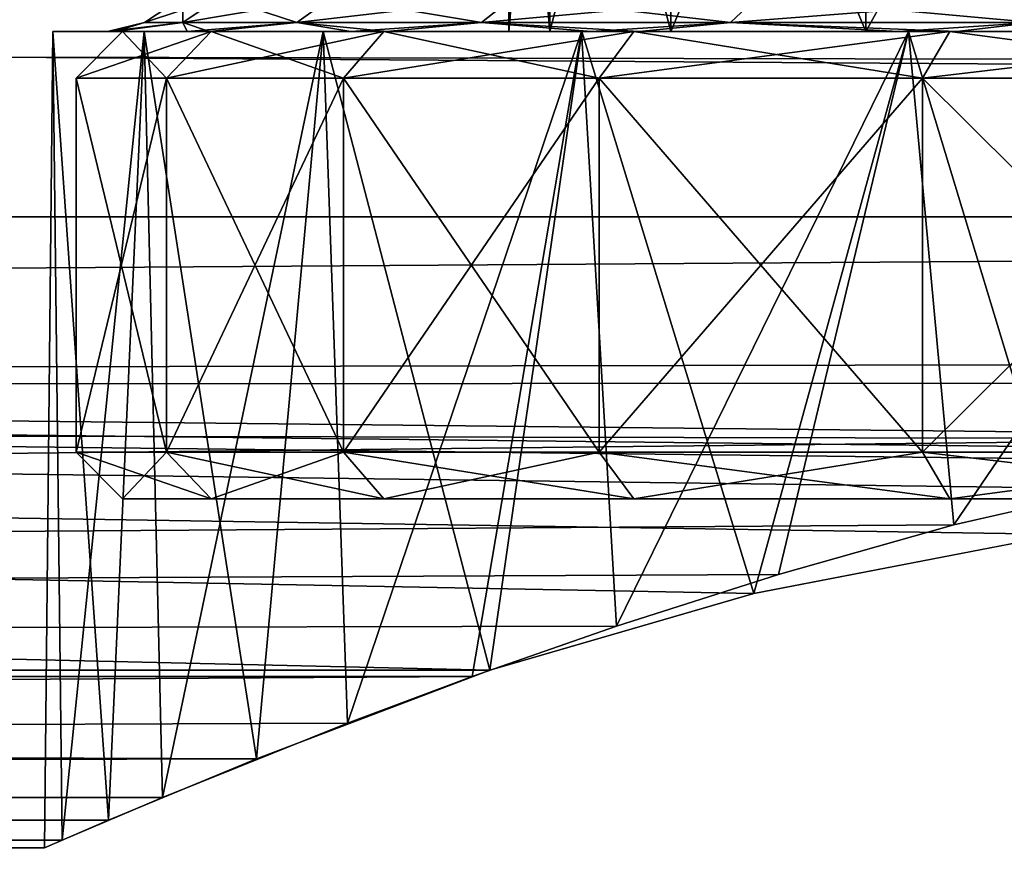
# Model space of a CAD drawing. Header units: millimetres. Extents: x -143 to 143, y -35 to 35.
# Tile 160 of 256: x -9.09 to -4.88, y -20.5 to -16.95. Entities that reach past the tile are written whole.
import ezdxf

# ---------------------------------------------------------------- set-up
doc = ezdxf.new("R2010")
doc.units = ezdxf.units.MM
doc.header["$LTSCALE"] = 65.185185
for name, color, linetype in [('389', 7, 'CONTINUOUS'), ('416', 7, 'CONTINUOUS'), ('417', 7, 'CONTINUOUS'), ('418', 7, 'CONTINUOUS'), ('419', 7, 'CONTINUOUS'), ('420', 7, 'CONTINUOUS'), ('67', 7, 'CONTINUOUS'), ('69', 7, 'CONTINUOUS'), ('70', 7, 'CONTINUOUS'), ('71', 7, 'CONTINUOUS'), ('87', 7, 'CONTINUOUS')]:
    doc.layers.add(name, color=color, linetype=linetype)

msp = doc.modelspace()

# ---------------------------------------------------------------- linework, layer by layer
at = {"layer": '389', "linetype": 'CONTINUOUS'}
for points in [[(-8.6523, -19, -0.9094), (-8.2742, -19, -2.6885), (-8.6523, -19, 0.9094), (-8.6523, -19, -0.9094)], [(-8.6523, -19, 0.9094), (-8.2742, -19, -2.6885), (-8.2742, -19, 2.6885), (-8.6523, -19, 0.9094)], [(-8.2742, -19, -2.6885), (-7.5344, -19, -4.35), (-8.2742, -19, 2.6885), (-8.2742, -19, -2.6885)], [(-8.2742, -19, 2.6885), (-7.5344, -19, -4.35), (-7.5344, -19, 4.35), (-8.2742, -19, 2.6885)], [(-7.5344, -19, -4.35), (-6.4654, -19, -5.8214), (-7.5344, -19, 4.35), (-7.5344, -19, -4.35)], [(-7.5344, -19, 4.35), (-6.4654, -19, -5.8214), (-6.4654, -19, 5.8214), (-7.5344, -19, 4.35)], [(-6.4654, -19, -5.8214), (-5.1137, -19, -7.0385), (-6.4654, -19, 5.8214), (-6.4654, -19, -5.8214)], [(-6.4654, -19, 5.8214), (-5.1137, -19, -7.0385), (-5.1137, -19, 7.0385), (-6.4654, -19, 5.8214)], [(-5.1137, -19, -7.0385), (-3.5386, -19, -7.9478), (-4.8146, -19, -0.5846), (-5.1137, -19, -7.0385)], [(-5.1137, -19, 7.0385), (-5.1137, -19, -7.0385), (-4.8146, -19, -0.5846), (-5.1137, -19, 7.0385)], [(-3.5386, -19, 7.9478), (-5.1137, -19, 7.0385), (-3.9915, -19, 2.7551), (-3.5386, -19, 7.9478)], [(-3.9915, -19, 2.7551), (-5.1137, -19, 7.0385), (-4.5348, -19, 1.7198), (-3.9915, -19, 2.7551)], [(-4.5348, -19, 1.7198), (-5.1137, -19, 7.0385), (-4.8146, -19, 0.5846), (-4.5348, -19, 1.7198)], [(-4.8146, -19, 0.5846), (-5.1137, -19, 7.0385), (-4.8146, -19, -0.5846), (-4.8146, -19, 0.5846)]]:
    msp.add_3dface(points, dxfattribs=at)
at = {"layer": '416', "linetype": 'CONTINUOUS'}
for points in [[(-8.8512, -17.2, -0.9303), (-8.4644, -17.2, -2.7503), (-8.8512, -18.8, -0.9303), (-8.8512, -17.2, -0.9303)], [(-8.8512, -18.8, -0.9303), (-8.4644, -17.2, -2.7503), (-8.4644, -18.8, -2.7503), (-8.8512, -18.8, -0.9303)], [(-8.8512, -17.2, 0.9303), (-8.8512, -17.2, -0.9303), (-8.8512, -18.8, 0.9303), (-8.8512, -17.2, 0.9303)], [(-8.8512, -18.8, 0.9303), (-8.8512, -17.2, -0.9303), (-8.8512, -18.8, -0.9303), (-8.8512, -18.8, 0.9303)], [(-8.4644, -17.2, 2.7503), (-8.8512, -17.2, 0.9303), (-8.4644, -18.8, 2.7503), (-8.4644, -17.2, 2.7503)], [(-8.4644, -18.8, 2.7503), (-8.8512, -17.2, 0.9303), (-8.8512, -18.8, 0.9303), (-8.4644, -18.8, 2.7503)], [(-8.4644, -17.2, -2.7503), (-7.7076, -17.2, -4.45), (-8.4644, -18.8, -2.7503), (-8.4644, -17.2, -2.7503)], [(-8.4644, -18.8, -2.7503), (-7.7076, -17.2, -4.45), (-7.7076, -18.8, -4.45), (-8.4644, -18.8, -2.7503)], [(-7.7076, -17.2, 4.45), (-8.4644, -17.2, 2.7503), (-7.7076, -18.8, 4.45), (-7.7076, -17.2, 4.45)], [(-7.7076, -18.8, 4.45), (-8.4644, -17.2, 2.7503), (-8.4644, -18.8, 2.7503), (-7.7076, -18.8, 4.45)], [(-7.7076, -17.2, -4.45), (-6.614, -17.2, -5.9553), (-7.7076, -18.8, -4.45), (-7.7076, -17.2, -4.45)], [(-7.7076, -18.8, -4.45), (-6.614, -17.2, -5.9553), (-6.614, -18.8, -5.9553), (-7.7076, -18.8, -4.45)], [(-6.614, -17.2, 5.9553), (-7.7076, -17.2, 4.45), (-6.614, -18.8, 5.9553), (-6.614, -17.2, 5.9553)], [(-6.614, -18.8, 5.9553), (-7.7076, -17.2, 4.45), (-7.7076, -18.8, 4.45), (-6.614, -18.8, 5.9553)], [(-6.614, -17.2, -5.9553), (-5.2313, -17.2, -7.2003), (-6.614, -18.8, -5.9553), (-6.614, -17.2, -5.9553)], [(-6.614, -18.8, -5.9553), (-5.2313, -17.2, -7.2003), (-5.2313, -18.8, -7.2003), (-6.614, -18.8, -5.9553)], [(-5.2313, -17.2, 7.2003), (-6.614, -17.2, 5.9553), (-5.2313, -18.8, 7.2003), (-5.2313, -17.2, 7.2003)], [(-5.2313, -18.8, 7.2003), (-6.614, -17.2, 5.9553), (-6.614, -18.8, 5.9553), (-5.2313, -18.8, 7.2003)], [(-5.2313, -17.2, -7.2003), (-3.62, -17.2, -8.1306), (-5.2313, -18.8, -7.2003), (-5.2313, -17.2, -7.2003)], [(-5.2313, -18.8, -7.2003), (-3.62, -17.2, -8.1306), (-3.62, -18.8, -8.1306), (-5.2313, -18.8, -7.2003)], [(-3.62, -17.2, 8.1306), (-5.2313, -17.2, 7.2003), (-3.62, -18.8, 8.1306), (-3.62, -17.2, 8.1306)], [(-3.62, -18.8, 8.1306), (-5.2313, -17.2, 7.2003), (-5.2313, -18.8, 7.2003), (-3.62, -18.8, 8.1306)]]:
    msp.add_3dface(points, dxfattribs=at)
at = {"layer": '417', "linetype": 'CONTINUOUS'}
for points in [[(-8.6523, -19, -0.9094), (-8.6523, -19, 0.9094), (-8.8512, -18.8, -0.9303), (-8.6523, -19, -0.9094)], [(-8.6523, -19, -0.9094), (-8.8512, -18.8, -0.9303), (-8.4644, -18.8, -2.7503), (-8.6523, -19, -0.9094)], [(-8.6523, -19, 0.9094), (-8.2742, -19, 2.6885), (-8.8512, -18.8, 0.9303), (-8.6523, -19, 0.9094)], [(-8.6523, -19, 0.9094), (-8.8512, -18.8, 0.9303), (-8.8512, -18.8, -0.9303), (-8.6523, -19, 0.9094)], [(-8.2742, -19, 2.6885), (-8.4644, -18.8, 2.7503), (-8.8512, -18.8, 0.9303), (-8.2742, -19, 2.6885)], [(-8.2742, -19, -2.6885), (-8.6523, -19, -0.9094), (-8.4644, -18.8, -2.7503), (-8.2742, -19, -2.6885)], [(-8.2742, -19, -2.6885), (-8.4644, -18.8, -2.7503), (-7.7076, -18.8, -4.45), (-8.2742, -19, -2.6885)], [(-8.2742, -19, 2.6885), (-7.5344, -19, 4.35), (-8.4644, -18.8, 2.7503), (-8.2742, -19, 2.6885)], [(-7.5344, -19, 4.35), (-7.7076, -18.8, 4.45), (-8.4644, -18.8, 2.7503), (-7.5344, -19, 4.35)], [(-7.5344, -19, -4.35), (-8.2742, -19, -2.6885), (-7.7076, -18.8, -4.45), (-7.5344, -19, -4.35)], [(-7.5344, -19, -4.35), (-7.7076, -18.8, -4.45), (-6.614, -18.8, -5.9553), (-7.5344, -19, -4.35)], [(-7.5344, -19, 4.35), (-6.4654, -19, 5.8214), (-7.7076, -18.8, 4.45), (-7.5344, -19, 4.35)], [(-6.4654, -19, 5.8214), (-6.614, -18.8, 5.9553), (-7.7076, -18.8, 4.45), (-6.4654, -19, 5.8214)], [(-6.4654, -19, -5.8214), (-7.5344, -19, -4.35), (-6.614, -18.8, -5.9553), (-6.4654, -19, -5.8214)], [(-6.4654, -19, -5.8214), (-6.614, -18.8, -5.9553), (-5.2313, -18.8, -7.2003), (-6.4654, -19, -5.8214)], [(-6.4654, -19, 5.8214), (-5.1137, -19, 7.0385), (-6.614, -18.8, 5.9553), (-6.4654, -19, 5.8214)], [(-5.1137, -19, 7.0385), (-5.2313, -18.8, 7.2003), (-6.614, -18.8, 5.9553), (-5.1137, -19, 7.0385)], [(-5.1137, -19, -7.0385), (-6.4654, -19, -5.8214), (-5.2313, -18.8, -7.2003), (-5.1137, -19, -7.0385)], [(-5.1137, -19, -7.0385), (-5.2313, -18.8, -7.2003), (-3.62, -18.8, -8.1306), (-5.1137, -19, -7.0385)], [(-5.1137, -19, 7.0385), (-3.5386, -19, 7.9478), (-5.2313, -18.8, 7.2003), (-5.1137, -19, 7.0385)], [(-3.5386, -19, 7.9478), (-3.62, -18.8, 8.1306), (-5.2313, -18.8, 7.2003), (-3.5386, -19, 7.9478)], [(-3.5386, -19, -7.9478), (-5.1137, -19, -7.0385), (-3.62, -18.8, -8.1306), (-3.5386, -19, -7.9478)]]:
    msp.add_3dface(points, dxfattribs=at)
at = {"layer": '418', "linetype": 'CONTINUOUS'}
for points in [[(-8.4644, -17.2, -2.7503), (-8.8512, -17.2, -0.9303), (-8.2742, -17, -2.6885), (-8.4644, -17.2, -2.7503)], [(-8.8512, -17.2, -0.9303), (-8.8512, -17.2, 0.9303), (-8.6523, -17, -0.9094), (-8.8512, -17.2, -0.9303)], [(-8.2742, -17, -2.6885), (-8.8512, -17.2, -0.9303), (-8.6523, -17, -0.9094), (-8.2742, -17, -2.6885)], [(-8.8512, -17.2, 0.9303), (-8.4644, -17.2, 2.7503), (-8.6523, -17, 0.9094), (-8.8512, -17.2, 0.9303)], [(-8.6523, -17, -0.9094), (-8.8512, -17.2, 0.9303), (-8.6523, -17, 0.9094), (-8.6523, -17, -0.9094)], [(-8.6523, -17, 0.9094), (-8.4644, -17.2, 2.7503), (-8.2742, -17, 2.6885), (-8.6523, -17, 0.9094)], [(-7.7076, -17.2, -4.45), (-8.4644, -17.2, -2.7503), (-7.5344, -17, -4.35), (-7.7076, -17.2, -4.45)], [(-7.5344, -17, -4.35), (-8.4644, -17.2, -2.7503), (-8.2742, -17, -2.6885), (-7.5344, -17, -4.35)], [(-8.4644, -17.2, 2.7503), (-7.7076, -17.2, 4.45), (-8.2742, -17, 2.6885), (-8.4644, -17.2, 2.7503)], [(-8.2742, -17, 2.6885), (-7.7076, -17.2, 4.45), (-7.5344, -17, 4.35), (-8.2742, -17, 2.6885)], [(-6.614, -17.2, -5.9553), (-7.7076, -17.2, -4.45), (-6.4654, -17, -5.8214), (-6.614, -17.2, -5.9553)], [(-6.4654, -17, -5.8214), (-7.7076, -17.2, -4.45), (-7.5344, -17, -4.35), (-6.4654, -17, -5.8214)], [(-7.7076, -17.2, 4.45), (-6.614, -17.2, 5.9553), (-7.5344, -17, 4.35), (-7.7076, -17.2, 4.45)], [(-7.5344, -17, 4.35), (-6.614, -17.2, 5.9553), (-6.4654, -17, 5.8214), (-7.5344, -17, 4.35)], [(-5.2313, -17.2, -7.2003), (-6.614, -17.2, -5.9553), (-5.1137, -17, -7.0385), (-5.2313, -17.2, -7.2003)], [(-5.1137, -17, -7.0385), (-6.614, -17.2, -5.9553), (-6.4654, -17, -5.8214), (-5.1137, -17, -7.0385)], [(-6.614, -17.2, 5.9553), (-5.2313, -17.2, 7.2003), (-6.4654, -17, 5.8214), (-6.614, -17.2, 5.9553)], [(-6.4654, -17, 5.8214), (-5.2313, -17.2, 7.2003), (-5.1137, -17, 7.0385), (-6.4654, -17, 5.8214)], [(-3.62, -17.2, -8.1306), (-5.2313, -17.2, -7.2003), (-3.5386, -17, -7.9478), (-3.62, -17.2, -8.1306)], [(-3.5386, -17, -7.9478), (-5.2313, -17.2, -7.2003), (-5.1137, -17, -7.0385), (-3.5386, -17, -7.9478)], [(-5.2313, -17.2, 7.2003), (-3.62, -17.2, 8.1306), (-5.1137, -17, 7.0385), (-5.2313, -17.2, 7.2003)], [(-5.1137, -17, 7.0385), (-3.62, -17.2, 8.1306), (-3.5386, -17, 7.9478), (-5.1137, -17, 7.0385)]]:
    msp.add_3dface(points, dxfattribs=at)
at = {"layer": '419', "linetype": 'CONTINUOUS'}
for points in [[(-8.2742, -17, -2.6885), (-8.6523, -17, -0.9094), (-8.2742, -17, 2.6885), (-8.2742, -17, -2.6885)], [(-8.6523, -17, -0.9094), (-8.6523, -17, 0.9094), (-8.2742, -17, 2.6885), (-8.6523, -17, -0.9094)], [(-7.5344, -17, -4.35), (-8.2742, -17, -2.6885), (-7.5344, -17, 4.35), (-7.5344, -17, -4.35)], [(-8.2742, -17, -2.6885), (-8.2742, -17, 2.6885), (-7.5344, -17, 4.35), (-8.2742, -17, -2.6885)], [(-6.4654, -17, -5.8214), (-7.5344, -17, -4.35), (-6.8245, -17, -1.5577), (-6.4654, -17, -5.8214)], [(-7.5344, -17, -4.35), (-7.5344, -17, 4.35), (-6.4654, -17, 5.8214), (-7.5344, -17, -4.35)], [(-7.5344, -17, -4.35), (-6.4654, -17, 5.8214), (-7, -17, 0), (-7.5344, -17, -4.35)], [(-6.8245, -17, -1.5577), (-7.5344, -17, -4.35), (-7, -17, 0), (-6.8245, -17, -1.5577)], [(-7, -17, 0), (-6.4654, -17, 5.8214), (-6.8245, -17, 1.5577), (-7, -17, 0)], [(-6.3068, -17, -3.0372), (-6.4654, -17, -5.8214), (-6.8245, -17, -1.5577), (-6.3068, -17, -3.0372)], [(-6.8245, -17, 1.5577), (-6.4654, -17, 5.8214), (-6.3068, -17, 3.0372), (-6.8245, -17, 1.5577)], [(-5.1137, -17, -7.0385), (-6.4654, -17, -5.8214), (-5.4728, -17, -4.3645), (-5.1137, -17, -7.0385)], [(-5.4728, -17, -4.3645), (-6.4654, -17, -5.8214), (-6.3068, -17, -3.0372), (-5.4728, -17, -4.3645)], [(-6.4654, -17, 5.8214), (-5.1137, -17, 7.0385), (-6.3068, -17, 3.0372), (-6.4654, -17, 5.8214)], [(-6.3068, -17, 3.0372), (-5.1137, -17, 7.0385), (-5.4728, -17, 4.3645), (-6.3068, -17, 3.0372)], [(-4.3644, -17, -5.4728), (-5.1137, -17, -7.0385), (-5.4728, -17, -4.3645), (-4.3644, -17, -5.4728)], [(-5.4728, -17, 4.3645), (-5.1137, -17, 7.0385), (-4.3645, -17, 5.4728), (-5.4728, -17, 4.3645)], [(-3.5386, -17, -7.9478), (-5.1137, -17, -7.0385), (-4.3644, -17, -5.4728), (-3.5386, -17, -7.9478)], [(-5.1137, -17, 7.0385), (-3.5386, -17, 7.9478), (-4.3645, -17, 5.4728), (-5.1137, -17, 7.0385)]]:
    msp.add_3dface(points, dxfattribs=at)
at = {"layer": '420', "linetype": 'CONTINUOUS'}
for points in [[(-6.8245, -17, -1.5577), (-7, -17, 0), (-6.8245, -15, -1.5577), (-6.8245, -17, -1.5577)], [(-7, -17, 0), (-6.8245, -17, 1.5577), (-7, -15), (-7, -17, 0)], [(-6.8245, -15, -1.5577), (-7, -17, 0), (-7, -15), (-6.8245, -15, -1.5577)], [(-7, -15), (-6.8245, -17, 1.5577), (-6.8245, -15, 1.5577), (-7, -15)], [(-6.3068, -17, -3.0372), (-6.8245, -17, -1.5577), (-6.3068, -15, -3.0372), (-6.3068, -17, -3.0372)], [(-6.3068, -15, -3.0372), (-6.8245, -17, -1.5577), (-6.8245, -15, -1.5577), (-6.3068, -15, -3.0372)], [(-6.8245, -17, 1.5577), (-6.3068, -17, 3.0372), (-6.8245, -15, 1.5577), (-6.8245, -17, 1.5577)], [(-6.8245, -15, 1.5577), (-6.3068, -17, 3.0372), (-6.3068, -15, 3.0372), (-6.8245, -15, 1.5577)], [(-5.4728, -17, -4.3645), (-6.3068, -17, -3.0372), (-5.4728, -15, -4.3645), (-5.4728, -17, -4.3645)], [(-5.4728, -15, -4.3645), (-6.3068, -17, -3.0372), (-6.3068, -15, -3.0372), (-5.4728, -15, -4.3645)], [(-6.3068, -17, 3.0372), (-5.4728, -17, 4.3645), (-6.3068, -15, 3.0372), (-6.3068, -17, 3.0372)], [(-6.3068, -15, 3.0372), (-5.4728, -17, 4.3645), (-5.4728, -15, 4.3645), (-6.3068, -15, 3.0372)], [(-4.3644, -17, -5.4728), (-5.4728, -17, -4.3645), (-4.3644, -15, -5.4728), (-4.3644, -17, -5.4728)], [(-4.3644, -15, -5.4728), (-5.4728, -17, -4.3645), (-5.4728, -15, -4.3645), (-4.3644, -15, -5.4728)], [(-5.4728, -17, 4.3645), (-4.3645, -17, 5.4728), (-5.4728, -15, 4.3645), (-5.4728, -17, 4.3645)], [(-5.4728, -15, 4.3645), (-4.3645, -17, 5.4728), (-4.3644, -15, 5.4728), (-5.4728, -15, 4.3645)]]:
    msp.add_3dface(points, dxfattribs=at)
at = {"layer": '67', "linetype": 'CONTINUOUS'}
for points in [[(-8.3946, -16.9621, 1.6698), (-8.559, -16.9621, 0), (-8.2352, -16.8537, 1.6381), (-8.3946, -16.9621, 1.6698)], [(-8.559, -16.9621, 0), (-8.3946, -16.9621, -1.6698), (-8.3966, -16.8537, 0), (-8.559, -16.9621, 0)], [(-8.2352, -16.8537, 1.6381), (-8.559, -16.9621, 0), (-8.3966, -16.8537, 0), (-8.2352, -16.8537, 1.6381)], [(-8.3966, -16.8537, 0), (-8.3946, -16.9621, -1.6698), (-8.2352, -16.8537, -1.6381), (-8.3966, -16.8537, 0)], [(-7.9075, -16.9621, 3.2754), (-8.3946, -16.9621, 1.6698), (-7.7574, -16.8537, 3.2132), (-7.9075, -16.9621, 3.2754)], [(-7.7574, -16.8537, 3.2132), (-8.3946, -16.9621, 1.6698), (-8.2352, -16.8537, 1.6381), (-7.7574, -16.8537, 3.2132)], [(-8.3946, -16.9621, -1.6698), (-7.9075, -16.9621, -3.2754), (-8.2352, -16.8537, -1.6381), (-8.3946, -16.9621, -1.6698)], [(-8.2352, -16.8537, -1.6381), (-7.9075, -16.9621, -3.2754), (-7.7574, -16.8537, -3.2132), (-8.2352, -16.8537, -1.6381)], [(-7.1166, -16.9621, 4.7551), (-7.9075, -16.9621, 3.2754), (-6.9815, -16.8537, 4.6649), (-7.1166, -16.9621, 4.7551)], [(-6.9815, -16.8537, 4.6649), (-7.9075, -16.9621, 3.2754), (-7.7574, -16.8537, 3.2132), (-6.9815, -16.8537, 4.6649)], [(-7.9075, -16.9621, -3.2754), (-7.1166, -16.9621, -4.7551), (-7.7574, -16.8537, -3.2132), (-7.9075, -16.9621, -3.2754)], [(-7.7574, -16.8537, -3.2132), (-7.1166, -16.9621, -4.7551), (-6.9815, -16.8537, -4.6649), (-7.7574, -16.8537, -3.2132)], [(-6.0521, -16.9621, 6.0521), (-7.1166, -16.9621, 4.7551), (-5.9373, -16.8537, 5.9373), (-6.0521, -16.9621, 6.0521)], [(-5.9373, -16.8537, 5.9373), (-7.1166, -16.9621, 4.7551), (-6.9815, -16.8537, 4.6649), (-5.9373, -16.8537, 5.9373)], [(-7.1166, -16.9621, -4.7551), (-6.0521, -16.9621, -6.0521), (-6.9815, -16.8537, -4.6649), (-7.1166, -16.9621, -4.7551)], [(-6.9815, -16.8537, -4.6649), (-6.0521, -16.9621, -6.0521), (-5.9373, -16.8537, -5.9373), (-6.9815, -16.8537, -4.6649)], [(-4.7551, -16.9621, 7.1166), (-6.0521, -16.9621, 6.0521), (-4.6649, -16.8537, 6.9815), (-4.7551, -16.9621, 7.1166)], [(-4.6649, -16.8537, 6.9815), (-6.0521, -16.9621, 6.0521), (-5.9373, -16.8537, 5.9373), (-4.6649, -16.8537, 6.9815)], [(-6.0521, -16.9621, -6.0521), (-4.7551, -16.9621, -7.1166), (-5.9373, -16.8537, -5.9373), (-6.0521, -16.9621, -6.0521)], [(-5.9373, -16.8537, -5.9373), (-4.7551, -16.9621, -7.1166), (-4.6649, -16.8537, -6.9815), (-5.9373, -16.8537, -5.9373)], [(-8.7177, -17, -0.7508), (-8.3764, -17, -2.5294), (-8.3946, -16.9621, -1.6698), (-8.7177, -17, -0.7508)], [(-8.6856, -17, 1.0599), (-8.7177, -17, -0.7508), (-8.559, -16.9621, 0), (-8.6856, -17, 1.0599)], [(-8.559, -16.9621, 0), (-8.7177, -17, -0.7508), (-8.3946, -16.9621, -1.6698), (-8.559, -16.9621, 0)], [(-8.2813, -17, 2.8253), (-8.6856, -17, 1.0599), (-8.3946, -16.9621, 1.6698), (-8.2813, -17, 2.8253)], [(-8.3946, -16.9621, 1.6698), (-8.6856, -17, 1.0599), (-8.559, -16.9621, 0), (-8.3946, -16.9621, 1.6698)], [(-8.3946, -16.9621, -1.6698), (-8.3764, -17, -2.5294), (-7.9075, -16.9621, -3.2754), (-8.3946, -16.9621, -1.6698)], [(-7.9075, -16.9621, 3.2754), (-8.2813, -17, 2.8253), (-8.3946, -16.9621, 1.6698), (-7.9075, -16.9621, 3.2754)], [(-8.3764, -17, -2.5294), (-7.6764, -17, -4.1995), (-7.9075, -16.9621, -3.2754), (-8.3764, -17, -2.5294)], [(-7.5224, -17, 4.4695), (-8.2813, -17, 2.8253), (-7.9075, -16.9621, 3.2754), (-7.5224, -17, 4.4695)], [(-7.9075, -16.9621, -3.2754), (-7.6764, -17, -4.1995), (-7.1166, -16.9621, -4.7551), (-7.9075, -16.9621, -3.2754)], [(-7.1166, -16.9621, 4.7551), (-7.5224, -17, 4.4695), (-7.9075, -16.9621, 3.2754), (-7.1166, -16.9621, 4.7551)], [(-7.6764, -17, -4.1995), (-6.6473, -17, -5.69), (-7.1166, -16.9621, -4.7551), (-7.6764, -17, -4.1995)], [(-6.4411, -17, 5.9224), (-7.5224, -17, 4.4695), (-7.1166, -16.9621, 4.7551), (-6.4411, -17, 5.9224)], [(-7.1166, -16.9621, -4.7551), (-6.6473, -17, -5.69), (-6.0521, -16.9621, -6.0521), (-7.1166, -16.9621, -4.7551)], [(-6.0521, -16.9621, 6.0521), (-6.4411, -17, 5.9224), (-7.1166, -16.9621, 4.7551), (-6.0521, -16.9621, 6.0521)], [(-6.6473, -17, -5.69), (-5.3338, -17, -6.9364), (-6.0521, -16.9621, -6.0521), (-6.6473, -17, -5.69)], [(-5.084, -17, 7.1215), (-6.4411, -17, 5.9224), (-6.0521, -16.9621, 6.0521), (-5.084, -17, 7.1215)], [(-6.0521, -16.9621, -6.0521), (-5.3338, -17, -6.9364), (-4.7551, -16.9621, -7.1166), (-6.0521, -16.9621, -6.0521)], [(-4.7551, -16.9621, 7.1166), (-5.084, -17, 7.1215), (-6.0521, -16.9621, 6.0521), (-4.7551, -16.9621, 7.1166)], [(-5.3338, -17, -6.9364), (-3.7921, -17, -7.8856), (-4.7551, -16.9621, -7.1166), (-5.3338, -17, -6.9364)], [(-3.5095, -17, 8.0153), (-5.084, -17, 7.1215), (-4.7551, -16.9621, 7.1166), (-3.5095, -17, 8.0153)]]:
    msp.add_3dface(points, dxfattribs=at)
at = {"layer": '69', "linetype": 'CONTINUOUS'}
for points in [[(-8.3764, -17, -2.5294), (-8.7177, -17, -0.7508), (-8.9507, -17, -0.9408), (-8.3764, -17, -2.5294)], [(-8.5595, -17, -2.7811), (-8.3764, -17, -2.5294), (-8.9507, -17, -0.9408), (-8.5595, -17, -2.7811)], [(-8.7177, -17, -0.7508), (-8.6856, -17, 1.0599), (-8.9507, -17, 0.9407), (-8.7177, -17, -0.7508)], [(-8.9507, -17, -0.9408), (-8.7177, -17, -0.7508), (-8.9507, -17, 0.9407), (-8.9507, -17, -0.9408)], [(-8.9507, -17, 0.9407), (-8.6856, -17, 1.0599), (-8.5596, -17, 2.781), (-8.9507, -17, 0.9407)], [(-8.6856, -17, 1.0599), (-8.2813, -17, 2.8253), (-8.5596, -17, 2.781), (-8.6856, -17, 1.0599)], [(-8.2813, -17, 2.8253), (-7.5224, -17, 4.4695), (-8.5596, -17, 2.781), (-8.2813, -17, 2.8253)], [(-8.5596, -17, 2.781), (-7.5224, -17, 4.4695), (-7.7944, -17, 4.4997), (-8.5596, -17, 2.781)], [(-7.6764, -17, -4.1995), (-8.3764, -17, -2.5294), (-8.5595, -17, -2.7811), (-7.6764, -17, -4.1995)], [(-7.7943, -17, -4.4998), (-7.6764, -17, -4.1995), (-8.5595, -17, -2.7811), (-7.7943, -17, -4.4998)], [(-7.5224, -17, 4.4695), (-6.4411, -17, 5.9224), (-7.7944, -17, 4.4997), (-7.5224, -17, 4.4695)], [(-7.7944, -17, 4.4997), (-6.4411, -17, 5.9224), (-6.6887, -17, 6.0218), (-7.7944, -17, 4.4997)], [(-6.6473, -17, -5.69), (-7.6764, -17, -4.1995), (-7.7943, -17, -4.4998), (-6.6473, -17, -5.69)], [(-6.6885, -17, -6.0219), (-6.6473, -17, -5.69), (-7.7943, -17, -4.4998), (-6.6885, -17, -6.0219)], [(-6.4411, -17, 5.9224), (-5.084, -17, 7.1215), (-6.6887, -17, 6.0218), (-6.4411, -17, 5.9224)], [(-6.6887, -17, 6.0218), (-5.084, -17, 7.1215), (-5.2905, -17, 7.2808), (-6.6887, -17, 6.0218)], [(-5.3338, -17, -6.9364), (-6.6473, -17, -5.69), (-6.6885, -17, -6.0219), (-5.3338, -17, -6.9364)], [(-5.2903, -17, -7.2809), (-5.3338, -17, -6.9364), (-6.6885, -17, -6.0219), (-5.2903, -17, -7.2809)], [(-3.7921, -17, -7.8856), (-5.3338, -17, -6.9364), (-5.2903, -17, -7.2809), (-3.7921, -17, -7.8856)], [(-5.084, -17, 7.1215), (-3.5095, -17, 8.0153), (-5.2905, -17, 7.2808), (-5.084, -17, 7.1215)], [(-5.2905, -17, 7.2808), (-3.5095, -17, 8.0153), (-3.6609, -17, 8.2218), (-5.2905, -17, 7.2808)], [(-3.6608, -17, -8.2218), (-3.7921, -17, -7.8856), (-5.2903, -17, -7.2809), (-3.6608, -17, -8.2218)]]:
    msp.add_3dface(points, dxfattribs=at)
at = {"layer": '70', "linetype": 'CONTINUOUS'}
for points in [[(-8.9507, -17, -0.9408), (-8.9507, -17, 0.9407), (-8.9862, -20.4939, -0.4989), (-8.9507, -17, -0.9408)], [(-8.7128, -20.3756, -2.2553), (-8.9507, -17, -0.9408), (-8.9862, -20.4939, -0.4989), (-8.7128, -20.3756, -2.2553)], [(-8.9862, -20.4939, -0.4989), (-8.9507, -17, 0.9407), (-8.9107, -20.4609, 1.2649), (-8.9862, -20.4939, -0.4989)], [(-8.5595, -17, -2.7811), (-8.9507, -17, -0.9408), (-8.7128, -20.3756, -2.2553), (-8.5595, -17, -2.7811)], [(-8.9507, -17, 0.9407), (-8.5596, -17, 2.781), (-8.9107, -20.4609, 1.2649), (-8.9507, -17, 0.9407)], [(-8.9107, -20.4609, 1.2649), (-8.5596, -17, 2.781), (-8.4823, -20.278, 3.0085), (-8.9107, -20.4609, 1.2649)], [(-8.0799, -20.113, -3.9643), (-8.5595, -17, -2.7811), (-8.7128, -20.3756, -2.2553), (-8.0799, -20.113, -3.9643)], [(-8.5596, -17, 2.781), (-7.7944, -17, 4.4997), (-8.4823, -20.278, 3.0085), (-8.5596, -17, 2.781)], [(-7.7943, -17, -4.4998), (-8.5595, -17, -2.7811), (-8.0799, -20.113, -3.9643), (-7.7943, -17, -4.4998)], [(-8.4823, -20.278, 3.0085), (-7.7944, -17, 4.4997), (-7.6899, -19.9596, 4.676), (-8.4823, -20.278, 3.0085)], [(-7.0819, -19.7333, -5.5539), (-7.7943, -17, -4.4998), (-8.0799, -20.113, -3.9643), (-7.0819, -19.7333, -5.5539)], [(-7.7944, -17, 4.4997), (-6.6887, -17, 6.0218), (-7.6899, -19.9596, 4.676), (-7.7944, -17, 4.4997)], [(-6.6885, -17, -6.0219), (-7.7943, -17, -4.4998), (-7.0819, -19.7333, -5.5539), (-6.6885, -17, -6.0219)], [(-7.6899, -19.9596, 4.676), (-6.6887, -17, 6.0218), (-7.1575, -19.7606, 5.4562), (-7.6899, -19.9596, 4.676)], [(-7.1575, -19.7606, 5.4562), (-6.6887, -17, 6.0218), (-6.5401, -19.5454, 6.1828), (-7.1575, -19.7606, 5.4562)], [(-5.952, -19.4045, -6.7508), (-6.6885, -17, -6.0219), (-7.0819, -19.7333, -5.5539), (-5.952, -19.4045, -6.7508)], [(-6.6887, -17, 6.0218), (-5.2905, -17, 7.2808), (-6.5401, -19.5454, 6.1828), (-6.6887, -17, 6.0218)], [(-5.2903, -17, -7.2809), (-6.6885, -17, -6.0219), (-5.952, -19.4045, -6.7508), (-5.2903, -17, -7.2809)], [(-6.5401, -19.5454, 6.1828), (-5.2905, -17, 7.2808), (-5.847, -19.3245, 6.842), (-6.5401, -19.5454, 6.1828)], [(-4.6386, -19.1517, -7.7125), (-5.2903, -17, -7.2809), (-5.952, -19.4045, -6.7508), (-4.6386, -19.1517, -7.7125)], [(-5.847, -19.3245, 6.842), (-5.2905, -17, 7.2808), (-5.0962, -19.1108, 7.4182), (-5.847, -19.3245, 6.842)], [(-5.2905, -17, 7.2808), (-3.6609, -17, 8.2218), (-5.0962, -19.1108, 7.4182), (-5.2905, -17, 7.2808)], [(-3.6608, -17, -8.2218), (-5.2903, -17, -7.2809), (-4.6386, -19.1517, -7.7125), (-3.6608, -17, -8.2218)], [(-5.0962, -19.1108, 7.4182), (-3.6609, -17, 8.2218), (-3.4721, -18.7431, 8.3033), (-5.0962, -19.1108, 7.4182)]]:
    msp.add_3dface(points, dxfattribs=at)
at = {"layer": '71', "linetype": 'CONTINUOUS'}
for points in [[(92.5, -17.3211, 10.965), (92.5, -15.2476, 13.7026), (-92.5, -16.9369, 11.5495), (92.5, -17.3211, 10.965)], [(92.5, -17.3211, 10.965), (-92.5, -16.9369, 11.5495), (-92.5, -18.5785, 8.6655), (92.5, -17.3211, 10.965)], [(92.5, -17.3211, 10.965), (-92.5, -18.5785, 8.6655), (0, -18.4187, 9), (92.5, -17.3211, 10.965)], [(0, -18.4187, 9), (-92.5, -18.5785, 8.6655), (-1.7556, -18.5022, 8.8271), (0, -18.4187, 9)], [(-92.5, -18.5785, 8.6655), (-3.4721, -18.7431, 8.3033), (-1.7556, -18.5022, 8.8271), (-92.5, -18.5785, 8.6655)], [(-92.5, -18.5785, 8.6655), (-92.5, -19.7333, 5.5539), (-3.4721, -18.7431, 8.3033), (-92.5, -18.5785, 8.6655)], [(-92.5, -19.7333, 5.5539), (-5.0962, -19.1108, 7.4182), (-3.4721, -18.7431, 8.3033), (-92.5, -19.7333, 5.5539)], [(-92.5, -19.7333, 5.5539), (-5.847, -19.3245, 6.842), (-5.0962, -19.1108, 7.4182), (-92.5, -19.7333, 5.5539)], [(-92.5, -19.7333, 5.5539), (-6.5401, -19.5454, 6.1828), (-5.847, -19.3245, 6.842), (-92.5, -19.7333, 5.5539)], [(-92.5, -19.7333, 5.5539), (-7.1575, -19.7606, 5.4562), (-6.5401, -19.5454, 6.1828), (-92.5, -19.7333, 5.5539)], [(-92.5, -19.7333, 5.5539), (-92.5, -20.3075, 2.8028), (-7.1575, -19.7606, 5.4562), (-92.5, -19.7333, 5.5539)], [(-92.5, -20.3075, -2.8028), (-92.5, -19.7333, -5.5539), (-8.0799, -20.113, -3.9643), (-92.5, -20.3075, -2.8028)], [(-92.5, -19.7333, -5.5539), (-7.0819, -19.7333, -5.5539), (-8.0799, -20.113, -3.9643), (-92.5, -19.7333, -5.5539)], [(-92.5, -20.3075, 2.8028), (-7.6899, -19.9596, 4.676), (-7.1575, -19.7606, 5.4562), (-92.5, -20.3075, 2.8028)], [(-92.5, -20.3075, 2.8028), (-8.4823, -20.278, 3.0085), (-7.6899, -19.9596, 4.676), (-92.5, -20.3075, 2.8028)], [(-92.5, -20.3075, -2.8028), (-8.0799, -20.113, -3.9643), (-8.7128, -20.3756, -2.2553), (-92.5, -20.3075, -2.8028)], [(-92.5, -20.3075, 2.8028), (-8.9107, -20.4609, 1.2649), (-8.4823, -20.278, 3.0085), (-92.5, -20.3075, 2.8028)], [(-92.5, -20.3075, 2.8028), (-92.5, -20.5), (-8.9107, -20.4609, 1.2649), (-92.5, -20.3075, 2.8028)], [(-92.5, -20.5), (-92.5, -20.3075, -2.8028), (-8.9862, -20.4939, -0.4989), (-92.5, -20.5)], [(-92.5, -20.3075, -2.8028), (-8.7128, -20.3756, -2.2553), (-8.9862, -20.4939, -0.4989), (-92.5, -20.3075, -2.8028)], [(-92.5, -20.5), (-8.9862, -20.4939, -0.4989), (-8.9107, -20.4609, 1.2649), (-92.5, -20.5)]]:
    msp.add_3dface(points, dxfattribs=at)
at = {"layer": '87', "linetype": 'CONTINUOUS'}
for points in [[(92.5, -16.5507, -22.1041), (92.5, -17.7927, -13.7618), (-92.5, -16.5507, -22.1041), (92.5, -16.5507, -22.1041)], [(92.5, -17.7927, -13.7618), (-92.5, -17.7927, -13.7618), (-92.5, -16.5507, -22.1041), (92.5, -17.7927, -13.7618)], [(92.5, -17.7927, -13.7618), (92.5, -19.7333, -5.5539), (-92.5, -17.7927, -13.7618), (92.5, -17.7927, -13.7618)], [(-92.5, -17.7927, -13.7618), (92.5, -19.7333, -5.5539), (0, -18.8294, -9), (-92.5, -17.7927, -13.7618)], [(-92.5, -19.7333, -5.5539), (-92.5, -17.7927, -13.7618), (-7.0819, -19.7333, -5.5539), (-92.5, -19.7333, -5.5539)], [(-92.5, -17.7927, -13.7618), (0, -18.8294, -9), (-1.6217, -18.8653, -8.8527), (-92.5, -17.7927, -13.7618)], [(-92.5, -17.7927, -13.7618), (-1.6217, -18.8653, -8.8527), (-3.1821, -18.9727, -8.4187), (-92.5, -17.7927, -13.7618)], [(-92.5, -17.7927, -13.7618), (-3.1821, -18.9727, -8.4187), (-4.6386, -19.1517, -7.7125), (-92.5, -17.7927, -13.7618)], [(-92.5, -17.7927, -13.7618), (-4.6386, -19.1517, -7.7125), (-5.952, -19.4045, -6.7508), (-92.5, -17.7927, -13.7618)], [(-92.5, -17.7927, -13.7618), (-5.952, -19.4045, -6.7508), (-7.0819, -19.7333, -5.5539), (-92.5, -17.7927, -13.7618)]]:
    msp.add_3dface(points, dxfattribs=at)

doc.saveas('drawing.dxf')
